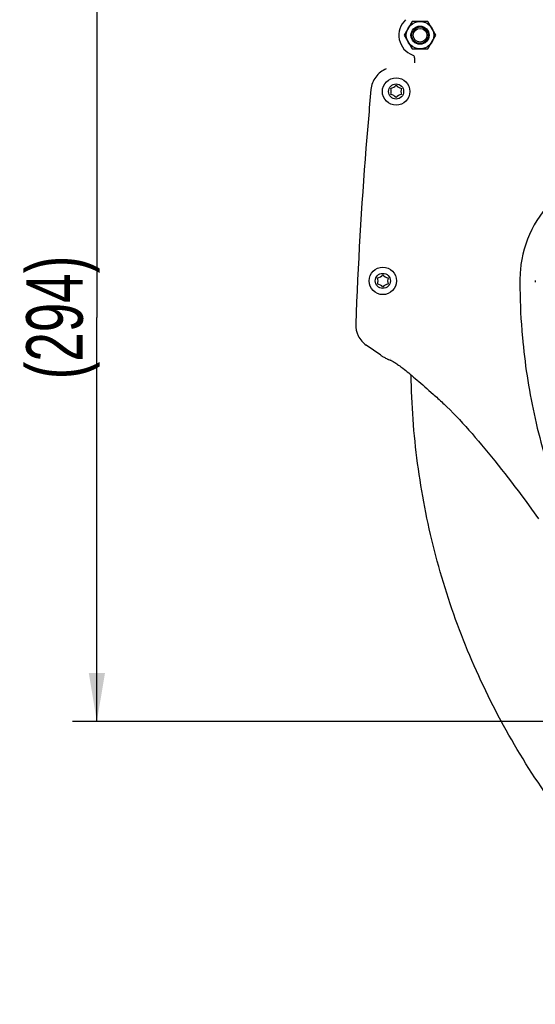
# Model space of a CAD drawing. Extents: x 0 to 594, y 0 to 420.
# Tile 27 of 64: x 172 to 204, y 287 to 348. Entities that reach past the tile are written whole.
import ezdxf

# ---------------------------------------------------------------- set-up
doc = ezdxf.new("R2010")
doc.units = 0
doc.header["$LTSCALE"] = 32.67
doc.layers.get('0').update_dxf_attribs({"linetype": 'CONTINUOUS'})
for name, color, linetype in [('100469_DXF_CONTINUOUS_LINE', 7, 'CONTINUOUS'), ('100472_DXF_CONTINUOUS_LINE', 7, 'CONTINUOUS'), ('124030_DXF_CONTINUOUS_LINE', 7, 'CONTINUOUS'), ('126056_DXF_CONTINUOUS_LINE', 7, 'CONTINUOUS'), ('126164_DXF_CONTINUOUS_LINE', 7, 'CONTINUOUS'), ('LOCK_NUT_M6_DXF_CONTINUOUS', 7, 'CONTINUOUS'), ('PRX_3000-160_2D_DWG_DXF_BA', 7, 'CONTINUOUS')]:
    doc.layers.add(name, color=color, linetype=linetype)
doc.styles.get("Standard").update_dxf_attribs({"font": 'txt', "width": 0.7})
doc.dimstyles.new('DIMSTYLE_3', dxfattribs={"dimtxt": 3.5, "dimasz": 3, "dimexe": 1.5, "dimexo": 1, "dimgap": 0.875, "dimtad": 1, "dimdec": 0, "dimlfac": 5.882353, "dimtxsty": 'STANDARD', "dimblk": '_ARROW_FILLED', "dimblk1": '_ARROW_FILLED', "dimblk2": '_ARROW_FILLED', "dimcen": 0.09, "dimazin": 3, "dimtp": 0.5, "dimtm": 0.5, "dimtfac": 1, "dimtdec": 0, "dimtofl": 0, "dimtmove": 0, "dimatfit": 3, "dimtolj": 1})

# ---------------------------------------------------------------- blocks, each defined once
blk = doc.blocks.new('_ARROW_FILLED')
at = {"color": 0, "linetype": 'BYBLOCK'}
blk.add_solid([(0, 0), (-1, 0.167), (-1, -0.167)], dxfattribs=at)
blk = doc.blocks.new('*D7')
at = {"layer": 'PRX_3000-160_2D_DWG_DXF_BA', "color": 2, "linetype": 'CONTINUOUS'}
for p, q in [((186.788, 354.869), (175.622, 354.869)), ((177.122, 354.869), (177.122, 329.848)), ((177.122, 304.826), (177.122, 329.848)), ((226.568, 304.826), (175.622, 304.826))]:
    blk.add_line(p, q, dxfattribs=at)
at = {"layer": 'PRX_3000-160_2D_DWG_DXF_BA', "color": 2, "linetype": 'CONTINUOUS', "xscale": 3, "yscale": 3, "zscale": 3}
for p, rotation in [((177.122, 354.869), 90), ((177.122, 304.826), 270)]:
    blk.add_blockref('_ARROW_FILLED', p, dxfattribs=dict(at, rotation=rotation))
at = {"layer": 'PRX_3000-160_2D_DWG_DXF_BA', "color": 2, "linetype": 'CONTINUOUS', "insert": (172.747, 329.848), "char_height": 3.5, "width": 16.875, "attachment_point": 2, "rotation": 90}
blk.add_mtext('(294)', dxfattribs=at)

msp = doc.modelspace()

# ---------------------------------------------------------------- linework, layer by layer
at = {"layer": '100469_DXF_CONTINUOUS_LINE', "color": 7, "linetype": 'CONTINUOUS'}
for radius in [0.51, 0.425]:
    msp.add_circle((197.13808, 347.3262), radius, dxfattribs=at)
at = {"layer": '100472_DXF_CONTINUOUS_LINE', "color": 7, "linetype": 'CONTINUOUS'}
for centre, radius in [((195.65629, 343.8412), 0.85), ((195.65629, 343.8412), 0.4675), ((194.83207, 332.1112), 0.85), ((194.83207, 332.1112), 0.4675)]:
    msp.add_circle(centre, radius, dxfattribs=at)
for centre, start, end in [((195.23129, 344.57732), 279.7621765, 320.2378235), ((194.80629, 343.8412), 339.7621765, 20.2378235), ((196.08129, 344.57732), 219.7621765, 260.2378235), ((196.50629, 343.8412), 159.7621765, 200.2378235), ((195.23129, 343.10508), 39.7621765, 80.2378235), ((196.08129, 343.10508), 99.7621765, 140.2378235), ((194.40707, 332.84732), 279.7621765, 320.2378235), ((193.98207, 332.1112), 339.7621765, 20.2378235), ((195.25707, 332.84732), 219.7621765, 260.2378235), ((195.68207, 332.1112), 159.7621765, 200.2378235), ((194.40707, 331.37508), 39.7621765, 80.2378235), ((195.25707, 331.37508), 99.7621765, 140.2378235)]:
    msp.add_arc(centre, 0.55288, start, end, dxfattribs=at)
at = {"layer": '124030_DXF_CONTINUOUS_LINE', "color": 7, "linetype": 'CONTINUOUS'}
for p, q in [((194.70177, 327.50617), (193.8048, 328.13631)), ((195.17522, 327.25063), (195.18348, 327.24792)), ((195.18348, 327.24792), (195.19192, 327.2452)), ((195.19192, 327.2452), (195.24122, 327.22962)), ((195.24122, 327.22962), (195.25537, 327.2251)), ((195.25537, 327.2251), (195.2649, 327.222)), ((195.2649, 327.222), (195.27448, 327.21885)), ((195.27448, 327.21885), (195.28406, 327.21563)), ((195.28406, 327.21563), (195.29361, 327.21235)), ((195.29495, 327.30919), (195.29019, 327.30545)), ((195.35357, 327.18873), (195.35388, 327.18858)), ((197.69018, 325.33239), (197.94931, 325.10252))]:
    msp.add_line(p, q, dxfattribs=at)
for points in [[(194.7167, 327.49712), (194.74756, 327.48099), (194.78417, 327.46148), (194.82328, 327.44027), (194.86492, 327.41733), (194.90911, 327.39264), (194.95585, 327.3662), (195.00516, 327.33799), (195.05708, 327.308), (195.10716, 327.2788)], [(195.10712, 327.27882), (195.11064, 327.27681), (195.11523, 327.27435), (195.1196, 327.27214), (195.12381, 327.27013), (195.12792, 327.26826), (195.13195, 327.26651), (195.13588, 327.26486), (195.13979, 327.26329), (195.14367, 327.26177), (195.14753, 327.26031), (195.15141, 327.25887), (195.1553, 327.25746), (195.15921, 327.25608), (195.16315, 327.25471), (195.16714, 327.25334), (195.17522, 327.25063)], [(195.29361, 327.21235), (195.30309, 327.20901), (195.30778, 327.20732), (195.31244, 327.20562), (195.31706, 327.2039), (195.32163, 327.20217), (195.32614, 327.20044), (195.33057, 327.1987), (195.33338, 327.19758)], [(195.33339, 327.19757), (195.33587, 327.19657), (195.33987, 327.1949), (195.34363, 327.19328), (195.34716, 327.19172), (195.35048, 327.19019), (195.35357, 327.18873)], [(195.3532, 327.18893), (195.38817, 327.17058), (195.43193, 327.14644), (195.47837, 327.11957), (195.52751, 327.08991), (195.57938, 327.0574), (195.63393, 327.02202), (195.6912, 326.98373), (195.75121, 326.94245), (195.81397, 326.89818), (195.87948, 326.85086), (195.94778, 326.80046), (196.01005, 326.75366)], [(196.01005, 326.75365), (196.08164, 326.69891), (196.16602, 326.63324), (196.25359, 326.56389), (196.34436, 326.49087), (196.43835, 326.41418), (196.53556, 326.33382), (196.63602, 326.24979), (196.73975, 326.16212), (196.84677, 326.07081), (196.95709, 325.97589), (197.07075, 325.87738), (197.18777, 325.77533), (197.30818, 325.66977), (197.43203, 325.56072), (197.55935, 325.44825), (197.69018, 325.33239)], [(197.94931, 325.10252), (198.01393, 325.04545), (198.09285, 324.97502), (198.17143, 324.90412), (198.24972, 324.83282), (198.32774, 324.76116), (198.40554, 324.68918), (198.48315, 324.61692), (198.56062, 324.54442), (198.62408, 324.48481)], [(198.62408, 324.48481), (198.80297, 324.31416), (198.99681, 324.12402), (199.19061, 323.92871), (199.3844, 323.72843), (199.57835, 323.52327), (199.77272, 323.31318), (199.96761, 323.0983), (200.16311, 322.87878), (200.3595, 322.65458), (200.55688, 322.42585), (200.75534, 322.19274), (200.95517, 321.95521), (201.15657, 321.71336), (201.35952, 321.46746), (201.5639, 321.21762), (201.76965, 320.96378), (201.97657, 320.70608), (202.18425, 320.4449), (202.39257, 320.1803), (202.60139, 319.91232), (202.81031, 319.6414), (203.01921, 319.3676), (203.22799, 319.09101), (203.43624, 318.81206), (203.64377, 318.53097), (203.8506, 318.24772), (204.04233, 317.9823)], [(204.04233, 317.9823), (204.48289, 317.37516)]]:
    msp.add_lwpolyline(points, dxfattribs=at)
for centre, radius, start, end in [((210.7982, 332.1111), 7.47607, 174.7208659, 179.7572062), ((249.68942, 332.13143), 46.36723, 179.9859756, 180.1338648), ((242.4814, 332.11515), 39.15919, 180.1346727, 184.5005402), ((247.08844, 332.04726), 42.80994, 179.8707467, 180.028183), ((242.54239, 332.12106), 39.22045, 184.5021698, 185.112302), ((194.77639, 327.61245), 0.12986, 234.9230764, 242.6332964)]:
    msp.add_arc(centre, radius, start, end, dxfattribs=at)
for points, knots in [([(195.04824, 345.24194), (194.7937, 345.13827), (194.33253, 344.78461), (194.12661, 344.24092), (194.1011, 343.96728)], [0, 0, 0, 0, 0.50001866, 1, 1, 1, 1]), ([(194.10111, 343.96728), (193.98846, 342.759), (193.57165, 337.9261), (193.28922, 333.08162), (193.15352, 329.44689)], [0, 0, 0, 0, 0.25016996, 1, 1, 1, 1]), ([(210.39808, 339.19076), (209.5257, 339.19091), (207.77311, 338.86898), (205.51396, 337.47307), (203.91854, 335.36244), (203.43365, 333.65834), (203.35384, 332.79896)], [0, 0, 0, 0, 0.25210208, 0.50144119, 0.7505836, 1, 1, 1, 1]), ([(193.15352, 329.44689), (193.14413, 329.1954), (193.25361, 328.67944), (193.59885, 328.28099), (193.8048, 328.13631)], [0, 0, 0, 0, 0.49997947, 1, 1, 1, 1]), ([(203.47795, 328.6262), (203.55084, 327.82918), (203.73804, 326.23837), (204.17373, 323.87558), (204.76236, 321.54606), (205.51515, 319.26417), (206.42765, 317.04149), (207.4921, 314.88764), (208.69593, 312.80864), (210.46785, 310.14181), (212.99061, 307.02319), (216.47011, 303.69864), (220.35288, 300.8552), (223.17181, 299.31821), (224.6242, 298.64749)], [0, 0, 0, 0, 0.06252159, 0.12504152, 0.18755873, 0.25007373, 0.31258657, 0.37509844, 0.43761127, 0.50012525, 0.62509189, 0.75005833, 0.87502781, 1, 1, 1, 1])]:
    msp.add_open_spline(points, degree=3, knots=knots, dxfattribs=at)
at = {"layer": '126056_DXF_CONTINUOUS_LINE', "color": 7, "linetype": 'CONTINUOUS'}
msp.add_open_spline([(258.33414, 283.05786), (256.60558, 282.45532), (253.07358, 281.45384), (247.63823, 280.58802), (242.13791, 280.36944), (236.65044, 280.8015), (231.25224, 281.87806), (226.0188, 283.58412), (221.02325, 285.89581), (216.33538, 288.78085), (212.02071, 292.19891), (208.13953, 296.10223), (204.74606, 300.43627), (201.88773, 305.14049), (199.60448, 310.14907), (197.92822, 315.3923), (196.88237, 320.79591), (196.61513, 324.45741), (196.58997, 326.28781)], degree=3, knots=[0, 0, 0, 0, 0.06250024, 0.12500014, 0.18750004, 0.24999994, 0.31249986, 0.37499979, 0.43749973, 0.49999969, 0.56249966, 0.62499964, 0.68749963, 0.74999963, 0.81249963, 0.87499964, 0.93749965, 1, 1, 1, 1], dxfattribs=at)
at = {"layer": '126164_DXF_CONTINUOUS_LINE', "color": 7, "linetype": 'CONTINUOUS'}
msp.add_line((196.79808, 345.9288), (196.79808, 345.61574), dxfattribs=at)
msp.add_line((196.79808, 345.9288), (196.79808, 345.61574), dxfattribs=at)
msp.add_arc((197.13808, 347.3262), 1.3106, 132.8641478, 249.9579921, dxfattribs=at)
for points, knots in [([(196.79118, 345.99119), (196.78299, 346.0147), (196.75582, 346.05862), (196.71231, 346.08644), (196.68892, 346.09497)], [0, 0, 0, 0, 0.49998648, 1, 1, 1, 1]), ([(196.79808, 345.9288), (196.79808, 345.9375), (196.79647, 345.95843), (196.79326, 345.97913), (196.79118, 345.99119)], [0, 0, 0, 0, 0.41524642, 1, 1, 1, 1])]:
    msp.add_open_spline(points, degree=3, knots=knots, dxfattribs=at)
at = {"layer": 'LOCK_NUT_M6_DXF_CONTINUOUS', "color": 7, "linetype": 'CONTINUOUS'}
for p, q in [((196.64733, 348.1762), (196.15658, 347.3262)), ((197.62883, 348.1762), (196.64733, 348.1762)), ((198.11957, 347.3262), (197.62883, 348.1762)), ((196.15658, 347.3262), (196.64733, 346.4762)), ((197.62883, 346.4762), (198.11957, 347.3262)), ((196.64733, 346.4762), (197.62883, 346.4762))]:
    msp.add_line(p, q, dxfattribs=at)
for radius in [0.85, 0.561]:
    msp.add_circle((197.13808, 347.3262), radius, dxfattribs=at)

# ---------------------------------------------------------------- dimensions: what is measured, and where the dimension line sits
at = {"layer": 'PRX_3000-160_2D_DWG_DXF_BA', "color": 2, "linetype": 'CONTINUOUS'}
dim = msp.add_linear_dim(base=(177.12219, 304.8262), p1=(187.78808, 354.86881), p2=(227.56808, 304.8262), angle=270, text='(<>)', dimstyle='DIMSTYLE_3', override={"dimtad": 0, "dimtih": 1, "dimtoh": 1}, dxfattribs=at)
dim.commit()
dim.dimension.update_dxf_attribs({"geometry": '*D7', "text_midpoint": (174.49719, 329.84751), "dimtype": 160})

doc.saveas('drawing.dxf')
